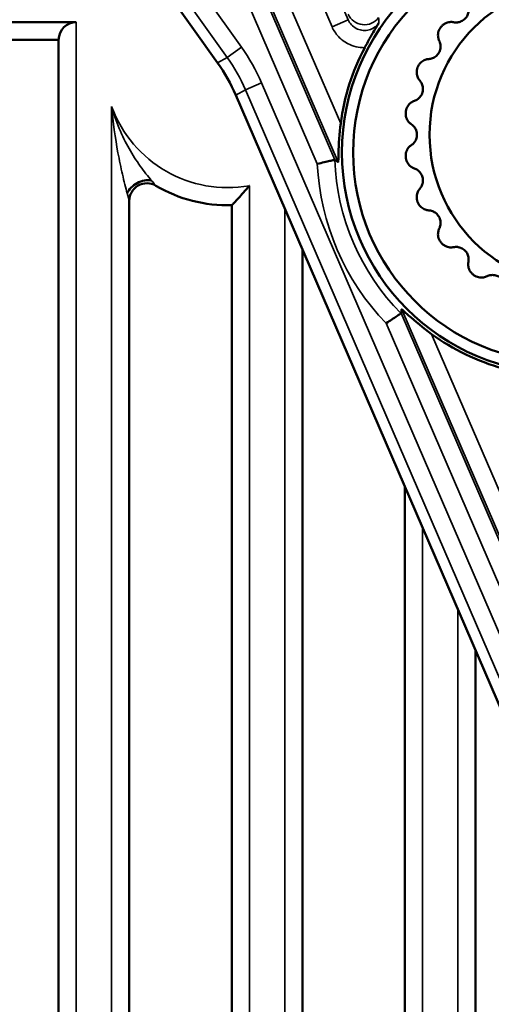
# Model space of a CAD drawing. Header units: millimetres. Extents: x 0 to 4638, y -120 to 1188.
# Tile 46 of 256: x 305 to 318, y 720 to 748. Entities that reach past the tile are written whole.
import ezdxf

# ---------------------------------------------------------------- set-up
doc = ezdxf.new("R2010")
doc.units = ezdxf.units.MM
doc.header["$LTSCALE"] = 2
doc.layers.add('Sichtbar (ISO)', color=7, linetype='Continuous', lineweight=50)
doc.layers.add('Sichtbar schmal (ISO)', color=7, linetype='Continuous', lineweight=35)

msp = doc.modelspace()

# ---------------------------------------------------------------- linework, layer by layer
at = {"layer": 'Sichtbar (ISO)'}
for p, q in [((305.6178, 754.0006), (310.6083, 746.9906)), ((306.6072, 748.1414), (302.8546, 748.1414)), ((306.1072, 747.6414), (303.3546, 747.6414)), ((306.1072, 700.7033), (306.1072, 747.6414)), ((311.1258, 746.0719), (321.6892, 721.5858)), ((308.1072, 743.0766), (308.1072, 698.7033)), ((311.0072, 695.8033), (311.0072, 742.9535)), ((313.0072, 741.7108), (313.0072, 698.2552)), ((315.9072, 702.4171), (315.9072, 734.9886)), ((317.9072, 730.3526), (317.9072, 706.0781))]:
    msp.add_line(p, q, dxfattribs=at)
for centre, radius in [((320.3947, 744.4519), 6.2657), ((320.3947, 744.4519), 5.95), ((320.8947, 744.9519), 4.2857)]:
    msp.add_circle(centre, radius, dxfattribs=at)
for centre, radius, start, end in [((306.6072, 747.6414), 0.5, 90, 180), ((320.8947, 744.9519), 5, 142.36116, 142.63884), ((320.3947, 744.4519), 6.3548, 152.21204, 172.61043), ((320.8947, 744.9519), 5, 157.36116, 157.63884), ((320.8947, 744.9519), 5, 172.36116, 172.63884), ((320.8947, 744.9519), 5, 187.36116, 187.63884), ((308.6072, 743.0766), 0.5, 59.44751, 180), ((310.8947, 746.9519), 4, 239.44751, 271.61203), ((320.8947, 744.9519), 5, 202.36116, 202.63884), ((320.8947, 744.9519), 5, 217.36116, 217.63884), ((320.8947, 744.9519), 5, 232.36116, 232.63884), ((320.3947, 744.4519), 6.3548, 234.06078, 254.45917)]:
    msp.add_arc(centre, radius, start, end, dxfattribs=at)
for centre, major_axis, ratio, start_param, end_param in [((306.5323, 744.0895), (4.3591, 2.4554), 0.999384, 6.177552, 6.3888186), ((313.9294, 744.1344), (-0.0037, 0.1047), 0.0691119, 6.2330499, 6.2961329), ((927.3595, -685.1576), (-617.0548, 1430.3379), 0.0348995, 6.2277234, 6.2288523), ((308.4882, 743.291), (-0.4401, -0.2374), 0.6623488, 3.8250051, 5.5997729), ((315.7274, 739.9667), (0.0737, -0.0745), 0.0691119, 6.2702377, 6.3333207), ((-303.0539, 2166.9502), (617.0548, -1430.3379), 0.0348995, 0.054333, 0.0554619)]:
    msp.add_ellipse(centre, major_axis=major_axis, ratio=ratio, start_param=start_param, end_param=end_param, dxfattribs=at)
for points, knots in [([(317.2886, 748.1373), (317.3233, 748.1304), (317.3597, 748.1284), (317.4309, 748.1358), (317.4701, 748.1454), (317.5456, 748.18), (317.5819, 748.2051), (317.6415, 748.2647), (317.6666, 748.301), (317.7012, 748.3765), (317.7108, 748.4156), (317.7182, 748.4869), (317.7162, 748.5233), (317.7093, 748.5579)], [-0.237890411, -0.237890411, -0.237890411, -0.237890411, -0.224707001, -0.224707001, -0.212069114, -0.212069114, -0.199431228, -0.199431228, -0.186793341, -0.186793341, -0.174155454, -0.174155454, -0.160972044, -0.160972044, -0.160972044, -0.160972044]), ([(315.1737, 748.1181), (315.1734, 748.1177), (315.1734, 748.1177), (315.1733, 748.1176), (315.1733, 748.1174), (315.1708, 748.1133), (315.1415, 748.0661), (315.115, 748.0225), (315.1002, 747.9978), (315.0542, 747.9206), (315.0227, 747.8665), (314.9518, 747.7428), (314.8995, 747.6503), (314.8165, 747.4969), (314.7948, 747.4564), (314.7708, 747.4155)], [0, 0, 0, 0, 0.0000292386, 0.0000292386, 0.0001003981, 0.0001003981, 0.0012326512, 0.0012326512, 0.0026612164, 0.0026612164, 0.0055795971, 0.0055795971, 0.0087464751, 0.0087464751, 0.0098568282, 0.0098568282, 0.0098568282, 0.0098568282]), ([(316.9205, 747.9861), (316.9049, 747.9655), (316.8914, 747.9432), (316.8696, 747.8964), (316.8614, 747.872), (316.845, 747.7988), (316.8453, 747.75), (316.8585, 747.6741), (316.8695, 747.6411), (316.8845, 747.6106)], [-0.193337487, -0.193337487, -0.193337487, -0.193337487, -0.185594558, -0.185594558, -0.17785163, -0.17785163, -0.162365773, -0.162365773, -0.149694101, -0.149694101, -0.149694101, -0.149694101]), ([(317.2886, 748.1373), (317.2553, 748.1439), (317.2205, 748.146), (317.1438, 748.1391), (317.0966, 748.1267), (317.0302, 748.0919), (317.0088, 748.0777), (316.9692, 748.0446), (316.9511, 748.0257), (316.9353, 748.0053)], [-0.11230325, -0.11230325, -0.11230325, -0.11230325, -0.099631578, -0.099631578, -0.084145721, -0.084145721, -0.076402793, -0.076402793, -0.068659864, -0.068659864, -0.068659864, -0.068659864]), ([(316.5871, 747.0954), (316.6223, 747.0977), (316.658, 747.1052), (316.7249, 747.1308), (316.7602, 747.1502), (316.8242, 747.2032), (316.8528, 747.2368), (316.8949, 747.3098), (316.9098, 747.3514), (316.9236, 747.4333), (316.9228, 747.4736), (316.9115, 747.5443), (316.9001, 747.5789), (316.8845, 747.6106)], [-0.237890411, -0.237890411, -0.237890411, -0.237890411, -0.224707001, -0.224707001, -0.212069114, -0.212069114, -0.199431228, -0.199431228, -0.186793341, -0.186793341, -0.174155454, -0.174155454, -0.160972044, -0.160972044, -0.160972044, -0.160972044]), ([(316.2707, 746.8541), (316.2608, 746.8302), (316.2536, 746.8051), (316.2447, 746.7543), (316.2431, 746.7286), (316.2461, 746.6537), (316.2591, 746.6066), (316.2914, 746.5367), (316.3106, 746.5076), (316.333, 746.4821)], [-0.193337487, -0.193337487, -0.193337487, -0.193337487, -0.185594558, -0.185594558, -0.17785163, -0.17785163, -0.162365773, -0.162365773, -0.149694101, -0.149694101, -0.149694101, -0.149694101]), ([(316.5871, 747.0954), (316.5532, 747.0932), (316.519, 747.0862), (316.4467, 747.0597), (316.4043, 747.0355), (316.3492, 746.9847), (316.3321, 746.9654), (316.3025, 746.9232), (316.2899, 746.9003), (316.2799, 746.8765)], [-0.11230325, -0.11230325, -0.11230325, -0.11230325, -0.099631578, -0.099631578, -0.084145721, -0.084145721, -0.076402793, -0.076402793, -0.068659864, -0.068659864, -0.068659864, -0.068659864]), ([(316.179, 745.9075), (316.2125, 745.9189), (316.245, 745.9353), (316.303, 745.9774), (316.3321, 746.0052), (316.3802, 746.0729), (316.3991, 746.1128), (316.4209, 746.1942), (316.4245, 746.2383), (316.4167, 746.3209), (316.4054, 746.3596), (316.3762, 746.425), (316.3563, 746.4555), (316.333, 746.4821)], [-0.237890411, -0.237890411, -0.237890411, -0.237890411, -0.224707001, -0.224707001, -0.212069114, -0.212069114, -0.199431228, -0.199431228, -0.186793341, -0.186793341, -0.174155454, -0.174155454, -0.160972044, -0.160972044, -0.160972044, -0.160972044]), ([(316.179, 745.9075), (316.1469, 745.8966), (316.1157, 745.881), (316.0527, 745.8366), (316.018, 745.8023), (315.9779, 745.739), (315.9665, 745.7159), (315.9488, 745.6675), (315.9425, 745.6421), (315.939, 745.6165)], [-0.11230325, -0.11230325, -0.11230325, -0.11230325, -0.099631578, -0.099631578, -0.084145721, -0.084145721, -0.076402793, -0.076402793, -0.068659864, -0.068659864, -0.068659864, -0.068659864]), ([(315.9359, 745.5925), (315.9326, 745.5669), (315.9321, 745.5407), (315.9366, 745.4894), (315.9417, 745.4641), (315.9641, 745.3926), (315.9887, 745.3504), (316.0381, 745.2913), (316.0641, 745.2682), (316.0924, 745.2493)], [-0.193337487, -0.193337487, -0.193337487, -0.193337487, -0.185594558, -0.185594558, -0.17785163, -0.17785163, -0.162365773, -0.162365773, -0.149694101, -0.149694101, -0.149694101, -0.149694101]), ([(314.0926, 745.2692), (314.0575, 744.9936), (314.036, 744.6752), (314.0284, 744.3588), (314.0275, 744.2754), (314.0254, 744.2108), (314.0248, 744.1976), (314.0232, 744.1795), (314.0222, 744.1746), (314.0208, 744.1746), (314.0207, 744.1746), (314.0206, 744.1747)], [0.11080612, 0.11080612, 0.11080612, 0.11080612, 0.19280712, 0.19280712, 0.21771203, 0.21771203, 0.22454907, 0.22454907, 0.2313861, 0.2313861, 0.23208598, 0.23208598, 0.23208598, 0.23208598]), ([(316.0924, 744.6544), (316.1218, 744.6741), (316.1489, 744.6984), (316.194, 744.754), (316.2149, 744.7885), (316.2439, 744.8663), (316.2518, 744.9097), (316.2518, 744.994), (316.2439, 745.0375), (316.2149, 745.1153), (316.194, 745.1498), (316.1489, 745.2054), (316.1218, 745.2297), (316.0924, 745.2493)], [-0.237890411, -0.237890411, -0.237890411, -0.237890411, -0.224707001, -0.224707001, -0.212069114, -0.212069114, -0.199431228, -0.199431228, -0.186793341, -0.186793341, -0.174155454, -0.174155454, -0.160972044, -0.160972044, -0.160972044, -0.160972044]), ([(316.0924, 744.6544), (316.0641, 744.6356), (316.0381, 744.6125), (315.9887, 744.5533), (315.9641, 744.5112), (315.9417, 744.4396), (315.9366, 744.4144), (315.9321, 744.363), (315.9326, 744.3369), (315.9359, 744.3113)], [-0.11230325, -0.11230325, -0.11230325, -0.11230325, -0.099631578, -0.099631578, -0.084145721, -0.084145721, -0.076402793, -0.076402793, -0.068659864, -0.068659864, -0.068659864, -0.068659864]), ([(313.4304, 744.1265), (313.4315, 744.1268), (313.4325, 744.127), (313.4991, 744.1424), (313.564, 744.1573), (313.6844, 744.1848), (313.7389, 744.1971), (313.8298, 744.2177), (313.8657, 744.2257), (313.9107, 744.2358), (313.9228, 744.2385), (313.9256, 744.2391)], [-0.000326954, -0.000326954, -0.000326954, -0.000326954, 0, 0, 0.020163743, 0.020163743, 0.040168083, 0.040168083, 0.059823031, 0.059823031, 0.07653797, 0.07653797, 0.07653797, 0.07653797]), ([(315.939, 744.2872), (315.9425, 744.2617), (315.9488, 744.2363), (315.9665, 744.1878), (315.9779, 744.1648), (316.018, 744.1014), (316.0527, 744.0671), (316.1157, 744.0228), (316.1469, 744.0072), (316.179, 743.9962)], [-0.193337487, -0.193337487, -0.193337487, -0.193337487, -0.185594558, -0.185594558, -0.17785163, -0.17785163, -0.162365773, -0.162365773, -0.149694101, -0.149694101, -0.149694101, -0.149694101]), ([(316.333, 743.4217), (316.3563, 743.4482), (316.3762, 743.4787), (316.4054, 743.5441), (316.4167, 743.5828), (316.4245, 743.6655), (316.4209, 743.7095), (316.3991, 743.7909), (316.3802, 743.8308), (316.3321, 743.8985), (316.303, 743.9264), (316.245, 743.9684), (316.2125, 743.9849), (316.179, 743.9962)], [-0.237890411, -0.237890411, -0.237890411, -0.237890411, -0.224707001, -0.224707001, -0.212069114, -0.212069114, -0.199431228, -0.199431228, -0.186793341, -0.186793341, -0.174155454, -0.174155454, -0.160972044, -0.160972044, -0.160972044, -0.160972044]), ([(311.0072, 742.9535), (311.0072, 742.9535), (311.0136, 742.96), (311.0391, 742.9864), (311.0594, 743.0075), (311.1168, 743.0676), (311.1568, 743.1101), (311.2449, 743.2056), (311.294, 743.2598), (311.3965, 743.3757), (311.4509, 743.4388), (311.5051, 743.5034), (311.5062, 743.5047), (311.5072, 743.5059)], [-0.099034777, -0.099034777, -0.099034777, -0.099034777, -0.085045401, -0.085045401, -0.069084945, -0.069084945, -0.047721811, -0.047721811, -0.024805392, -0.024805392, 0, 0, 0.000485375, 0.000485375, 0.000485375, 0.000485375]), ([(316.333, 743.4217), (316.3106, 743.3961), (316.2914, 743.367), (316.2591, 743.2971), (316.2461, 743.25), (316.2431, 743.1752), (316.2447, 743.1495), (316.2536, 743.0987), (316.2608, 743.0735), (316.2707, 743.0497)], [-0.11230325, -0.11230325, -0.11230325, -0.11230325, -0.099631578, -0.099631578, -0.084145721, -0.084145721, -0.076402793, -0.076402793, -0.068659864, -0.068659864, -0.068659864, -0.068659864]), ([(316.2799, 743.0273), (316.2899, 743.0034), (316.3025, 742.9805), (316.3321, 742.9383), (316.3492, 742.919), (316.4043, 742.8682), (316.4467, 742.8441), (316.519, 742.8175), (316.5532, 742.8105), (316.5871, 742.8083)], [-0.193337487, -0.193337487, -0.193337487, -0.193337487, -0.185594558, -0.185594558, -0.17785163, -0.17785163, -0.162365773, -0.162365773, -0.149694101, -0.149694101, -0.149694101, -0.149694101]), ([(316.8845, 742.2931), (316.9001, 742.3248), (316.9115, 742.3595), (316.9228, 742.4302), (316.9236, 742.4705), (316.9098, 742.5524), (316.8949, 742.594), (316.8528, 742.6669), (316.8242, 742.7006), (316.7602, 742.7535), (316.7249, 742.7729), (316.658, 742.7985), (316.6223, 742.806), (316.5871, 742.8083)], [-0.237890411, -0.237890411, -0.237890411, -0.237890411, -0.224707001, -0.224707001, -0.212069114, -0.212069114, -0.199431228, -0.199431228, -0.186793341, -0.186793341, -0.174155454, -0.174155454, -0.160972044, -0.160972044, -0.160972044, -0.160972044]), ([(316.8845, 742.2931), (316.8695, 742.2627), (316.8585, 742.2296), (316.8453, 742.1537), (316.845, 742.1049), (316.8614, 742.0318), (316.8696, 742.0074), (316.8914, 741.9606), (316.9049, 741.9382), (316.9205, 741.9177)], [-0.11230325, -0.11230325, -0.11230325, -0.11230325, -0.099631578, -0.099631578, -0.084145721, -0.084145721, -0.076402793, -0.076402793, -0.068659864, -0.068659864, -0.068659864, -0.068659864]), ([(316.9353, 741.8985), (316.9511, 741.878), (316.9692, 741.8592), (317.0088, 741.8261), (317.0302, 741.8118), (317.0966, 741.777), (317.1438, 741.7647), (317.2205, 741.7578), (317.2553, 741.7598), (317.2886, 741.7665)], [-0.193337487, -0.193337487, -0.193337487, -0.193337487, -0.185594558, -0.185594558, -0.17785163, -0.17785163, -0.162365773, -0.162365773, -0.149694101, -0.149694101, -0.149694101, -0.149694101]), ([(317.7093, 741.3458), (317.7162, 741.3805), (317.7182, 741.4169), (317.7108, 741.4881), (317.7012, 741.5273), (317.6666, 741.6028), (317.6415, 741.6391), (317.5819, 741.6987), (317.5456, 741.7238), (317.4701, 741.7584), (317.4309, 741.768), (317.3597, 741.7754), (317.3233, 741.7734), (317.2886, 741.7665)], [-0.237890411, -0.237890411, -0.237890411, -0.237890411, -0.224707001, -0.224707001, -0.212069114, -0.212069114, -0.199431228, -0.199431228, -0.186793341, -0.186793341, -0.174155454, -0.174155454, -0.160972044, -0.160972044, -0.160972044, -0.160972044]), ([(317.7093, 741.3458), (317.7026, 741.3125), (317.7006, 741.2777), (317.7075, 741.201), (317.7198, 741.1538), (317.7546, 741.0874), (317.7689, 741.066), (317.802, 741.0264), (317.8208, 741.0083), (317.8413, 740.9925)], [-0.11230325, -0.11230325, -0.11230325, -0.11230325, -0.099631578, -0.099631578, -0.084145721, -0.084145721, -0.076402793, -0.076402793, -0.068659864, -0.068659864, -0.068659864, -0.068659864]), ([(317.8605, 740.9777), (317.881, 740.9621), (317.9034, 740.9486), (317.9502, 740.9268), (317.9746, 740.9186), (318.0477, 740.9022), (318.0965, 740.9025), (318.1724, 740.9157), (318.2055, 740.9267), (318.2359, 740.9417)], [-0.193337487, -0.193337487, -0.193337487, -0.193337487, -0.185594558, -0.185594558, -0.17785163, -0.17785163, -0.162365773, -0.162365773, -0.149694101, -0.149694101, -0.149694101, -0.149694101]), ([(318.7511, 740.6443), (318.7488, 740.6795), (318.7413, 740.7152), (318.7157, 740.7821), (318.6963, 740.8174), (318.6434, 740.8814), (318.6097, 740.91), (318.5368, 740.9521), (318.4952, 740.967), (318.4133, 740.9808), (318.373, 740.98), (318.3023, 740.9687), (318.2676, 740.9573), (318.2359, 740.9417)], [-0.237890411, -0.237890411, -0.237890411, -0.237890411, -0.224707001, -0.224707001, -0.212069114, -0.212069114, -0.199431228, -0.199431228, -0.186793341, -0.186793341, -0.174155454, -0.174155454, -0.160972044, -0.160972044, -0.160972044, -0.160972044]), ([(315.3793, 739.6091), (315.3802, 739.6097), (315.3811, 739.6103), (315.4379, 739.6482), (315.4933, 739.6852), (315.5959, 739.7539), (315.6423, 739.7851), (315.7196, 739.8371), (315.75, 739.8577), (315.7883, 739.8835), (315.7985, 739.8904), (315.801, 739.8921)], [-0.158588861, -0.158588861, -0.158588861, -0.158588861, -0.158261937, -0.158261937, -0.138100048, -0.138100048, -0.118097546, -0.118097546, -0.098444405, -0.098444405, -0.081731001, -0.081731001, -0.081731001, -0.081731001]), ([(315.8193, 740.0054), (315.8193, 740.0055), (315.8193, 740.0056), (315.8203, 740.0066), (315.8245, 740.004), (315.8388, 739.9928), (315.8488, 739.9841), (315.8973, 739.9413), (315.9585, 739.8847), (316.1939, 739.6731), (316.4402, 739.4703), (316.6649, 739.3068)], [0.23044953, 0.23044953, 0.23044953, 0.23044953, 0.23114941, 0.23114941, 0.23798645, 0.23798645, 0.24482348, 0.24482348, 0.26972839, 0.26972839, 0.35172939, 0.35172939, 0.35172939, 0.35172939])]:
    msp.add_open_spline(points, degree=3, knots=knots, dxfattribs=at)
at = {"layer": 'Sichtbar schmal (ISO)'}
for p, q in [((311.2846, 747.432), (306.1833, 754.5976)), ((309.4944, 754.5117), (313.9261, 744.239)), ((305.7762, 754.3078), (310.8775, 747.1422)), ((313.4304, 744.1265), (309.0356, 754.3137)), ((312.2139, 753.0596), (314.3065, 748.209)), ((313.8477, 748.0111), (311.7551, 752.8617)), ((310.9642, 752.521), (314.0926, 745.2692)), ((310.5054, 752.323), (314.0206, 744.1747)), ((306.6072, 699.4962), (306.6072, 748.1414)), ((314.3065, 748.209), (313.8477, 748.0111)), ((310.8775, 747.1422), (311.2846, 747.432)), ((310.8775, 747.1422), (310.6083, 746.9906)), ((311.395, 746.2235), (311.8538, 746.4215)), ((322.0914, 722.6907), (311.8538, 746.4215)), ((311.1258, 746.0719), (311.395, 746.2235)), ((311.395, 746.2235), (321.8423, 722.0065)), ((307.6072, 745.7508), (307.6072, 698.4962)), ((311.5072, 696.2823), (311.5072, 743.5059)), ((312.5072, 742.8698), (312.5072, 697.5855)), ((315.8012, 739.8925), (322.618, 724.0911)), ((315.8193, 740.0054), (322.6613, 724.1456)), ((322.3598, 723.4282), (315.3793, 739.6091)), ((323.1117, 724.3629), (316.6649, 739.3068)), ((316.4072, 703.1901), (316.4072, 733.8296)), ((317.4072, 731.5116), (317.4072, 704.7947))]:
    msp.add_line(p, q, dxfattribs=at)
for centre, radius, start, end in [((310.8947, 746.9519), 3.5, 200.0693, 280.07909), ((320.3947, 744.4519), 6.9718, 182.67463, 223.99658), ((320.3947, 744.4519), 6.4725, 181.88342, 224.78779)]:
    msp.add_arc(centre, radius, start, end, dxfattribs=at)
for centre, major_axis, ratio, start_param, end_param in [((314.7644, 748.5637), (-0.5, -0.0011), 0.996098, 0.4065498, 2.5067963), ((930.6618, -386.8094), (-614.0449, 1140.0695), 0.0372039, 0.075683, 0.0770567), ((306.8009, 744.2409), (4.795, 2.7009), 0.999384, 6.177552, 6.3888186), ((306.8009, 744.2409), (4.3596, 2.4557), 0.9992609, 6.177552, 6.3888186)]:
    msp.add_ellipse(centre, major_axis=major_axis, ratio=ratio, start_param=start_param, end_param=end_param, dxfattribs=at)
for points, knots in [([(314.7708, 747.4155), (314.6059, 747.416), (314.4442, 747.4547), (314.3007, 747.5279), (314.2012, 747.5786), (314.1087, 747.6474), (314.0319, 747.7292), (313.9551, 747.811), (313.8921, 747.908), (313.8477, 748.0111)], [0, 0, 0, 0, 0.4190267, 0.4190267, 0.4190267, 0.7095419, 0.7095419, 0.7095419, 1, 1, 1, 1]), ([(314.3065, 748.209), (314.3287, 748.1571), (314.3601, 748.1083), (314.3982, 748.0666), (314.4362, 748.025), (314.4819, 747.9894), (314.5316, 747.9628), (314.581, 747.9363), (314.6357, 747.9181), (314.6911, 747.9097), (314.7463, 747.9013), (314.8037, 747.9024), (314.8585, 747.9129), (314.9133, 747.9234), (314.9671, 747.9437), (315.0152, 747.9718), (315.0636, 748), (315.1077, 748.037), (315.144, 748.0796), (315.1545, 748.092), (315.1644, 748.1048), (315.1737, 748.1181)], [0, 0, 0, 0, 0.16042035, 0.16042035, 0.16042035, 0.32026252, 0.32026252, 0.32026252, 0.47912627, 0.47912627, 0.47912627, 0.63725312, 0.63725312, 0.63725312, 0.79537733, 0.79537733, 0.79537733, 0.95422813, 0.95422813, 0.95422813, 0.999574, 0.999574, 0.999574, 0.999574]), ([(307.6072, 745.7508), (307.647, 745.3043), (307.7091, 744.8597), (307.7868, 744.4399), (307.8256, 744.23), (307.8682, 744.0263), (307.913, 743.831), (307.9579, 743.6357), (308.0065, 743.4439), (308.0477, 743.291)], [0, 0, 0, 0, 0.5, 0.5, 0.5, 0.75, 0.75, 0.75, 1, 1, 1, 1]), ([(308.7302, 743.6591), (308.6381, 743.7689), (308.5255, 743.9111), (308.3094, 744.2147), (308.2027, 744.3793), (307.9002, 744.911), (307.7237, 745.317), (307.6072, 745.7508)], [0, 0, 0, 0, 0.25, 0.25, 0.5, 0.5, 1, 1, 1, 1])]:
    msp.add_open_spline(points, degree=3, knots=knots, dxfattribs=at)
for points in [[(308.8614, 743.5072), (308.8614, 743.5072), (308.7757, 743.6048), (308.7302, 743.6591)], [(308.0477, 743.291), (308.0655, 743.225), (308.1072, 743.0766), (308.1072, 743.0766)]]:
    msp.add_open_spline(points, degree=3, dxfattribs=at)

doc.saveas('drawing.dxf')
